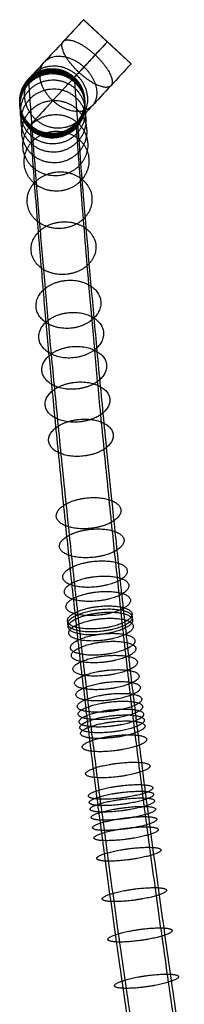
# Model space of a CAD drawing. Header units: millimetres. Extents: x -903 to 890, y -356 to 571.
# Tile 3 of 256: x -903 to -883, y -240 to -119. Entities that reach past the tile are written whole.
import ezdxf

# ---------------------------------------------------------------- set-up
doc = ezdxf.new("R2010")
doc.units = ezdxf.units.MM
doc.layers.add('Calque 03', color=7, linetype='Continuous', true_color=0x000000)

msp = doc.modelspace()

# ---------------------------------------------------------------- linework, layer by layer
at = {"layer": 'Calque 03'}
for p, q in [((-889.29, -124.36), (-895.16, -118.92)), ((-892.23, -121.64, 4), (-892.23, -121.64, -4))]:
    msp.add_line(p, q, dxfattribs=at)
for points, knots in [([(-895.16, -118.92), (-896.01, -119.84, 0), (-897.79, -121.76, 0.5), (-900.1, -124.25, 2.73), (-901.62, -125.88, 6.13), (-901.96, -126.25, 8.74), (-901.96, -126.25, 10)], [0, 0, 0, 0, 3.769694, 7.854177, 11.938633, 15.708266, 15.708266, 15.708266, 15.708266]), ([(-892.23, -121.64, -4), (-893.42, -122.93, -4), (-895.92, -125.61, -3.3), (-899.15, -129.1, -0.18), (-901.27, -131.39, 4.58), (-901.75, -131.9, 8.24), (-901.75, -131.9, 10)], [0, 0, 0, 0, 3.769694, 7.854177, 11.938633, 15.708266, 15.708266, 15.708266, 15.708266]), ([(-892.23, -121.64, 4), (-892.74, -122.19, 4), (-893.81, -123.34, 4.3), (-895.19, -124.83, 5.64), (-896.1, -125.82, 7.68), (-896.31, -126.03, 9.25), (-896.31, -126.03, 10)], [0, 0, 0, 0, 3.769694, 7.854177, 11.938633, 15.708266, 15.708266, 15.708266, 15.708266]), ([(-889.29, -124.36), (-890.15, -125.28, 0), (-891.93, -127.2, 0.5), (-894.24, -129.69, 2.73), (-895.76, -131.32, 6.13), (-896.1, -131.69, 8.74), (-896.1, -131.69, 10)], [0, 0, 0, 0, 3.769694, 7.854177, 11.938633, 15.708266, 15.708266, 15.708266, 15.708266]), ([(-896.31, -126.03, 10), (-896.31, -126.03, 63.09), (-896.31, -126.04, 138.09), (-896.31, -126.03, 224.06), (-896.31, -126.03, 262.42), (-896.31, -126.03, 281.6), (-896.31, -126.02, 291.19), (-896.31, -126.02, 296.67), (-896.31, -126.02, 299.88), (-896.31, -126.02, 301.85), (-896.31, -126.02, 302.57), (-896.31, -126.03, 302.93), (-896.31, -126.03, 303.29), (-896.31, -126.03, 303.77), (-896.31, -126.03, 304.36), (-896.31, -126.04, 305.09), (-896.31, -126.05, 305.81), (-896.31, -126.06, 306.53), (-896.31, -126.08, 307.24), (-896.3, -126.1, 308.18), (-896.3, -126.15, 309.36), (-896.3, -126.23, 310.78), (-896.29, -126.33, 312.24), (-896.28, -126.46, 313.74), (-896.26, -126.75, 316.64), (-896.22, -127.34, 320.92), (-896.14, -128.43, 326.5), (-896.04, -129.83, 332.02), (-895.91, -131.55, 337.44), (-895.71, -134.26, 344.53), (-895.39, -138.38, 353.08), (-894.89, -144.47, 362.68), (-894.37, -150.41, 370.04), (-893.9, -155.63, 375.48), (-893.52, -159.76, 379.33), (-893.11, -164.09, 382.93), (-892.52, -170.12, 387.37), (-891.92, -176.12, 391.07), (-891.3, -181.98, 394.08), (-890.96, -185.19, 395.55), (-890.69, -187.74, 396.63), (-890.49, -189.57, 397.36), (-890.34, -190.91, 397.86), (-890.25, -191.75, 398.17), (-890.19, -192.26, 398.35), (-890.15, -192.64, 398.48), (-890.12, -192.88, 398.57)], [0, 0, 0, 0, 159.25741, 225.017357, 257.897331, 274.337317, 282.557311, 286.667307, 290.777304, 292.203112, 292.559564, 292.916016, 293.272468, 293.62892, 294.341824, 295.054728, 295.767633, 296.480537, 297.167573, 297.854609, 299.228681, 300.610136, 301.991591, 303.49438, 304.99717, 310.529621, 316.064983, 321.600346, 327.137189, 332.674033, 343.740462, 354.806892, 365.852375, 371.361959, 376.871543, 382.366769, 387.861994, 398.818994, 403.015259, 407.211525, 409.180368, 411.149212, 412.990532, 413.392163, 413.793795, 414.597059, 414.597059, 414.597059, 414.597059]), ([(-901.96, -126.25, 10), (-901.96, -126.24, 63.09), (-901.96, -126.25, 138.09), (-901.96, -126.25, 224.06), (-901.96, -126.24, 262.42), (-901.96, -126.24, 281.6), (-901.96, -126.23, 291.19), (-901.96, -126.23, 296.67), (-901.96, -126.23, 299.88), (-901.96, -126.23, 301.85), (-901.96, -126.23, 302.57), (-901.96, -126.24, 302.93), (-901.96, -126.24, 303.29), (-901.96, -126.24, 303.77), (-901.96, -126.24, 304.37), (-901.96, -126.25, 305.09), (-901.96, -126.26, 305.81), (-901.96, -126.27, 306.53), (-901.96, -126.29, 307.24), (-901.96, -126.32, 308.18), (-901.95, -126.36, 309.36), (-901.95, -126.44, 310.79), (-901.94, -126.54, 312.25), (-901.93, -126.67, 313.75), (-901.91, -126.96, 316.67), (-901.87, -127.55, 320.95), (-901.79, -128.64, 326.54), (-901.69, -130.05, 332.07), (-901.57, -131.78, 337.51), (-901.36, -134.49, 344.62), (-901.04, -138.63, 353.19), (-900.54, -144.73, 362.83), (-900.02, -150.7, 370.22), (-899.55, -155.94, 375.69), (-899.16, -160.09, 379.55), (-898.75, -164.45, 383.17), (-898.16, -170.5, 387.64), (-897.55, -176.53, 391.35), (-896.93, -182.43, 394.38), (-896.59, -185.65, 395.86), (-896.32, -188.22, 396.94), (-896.12, -190.06, 397.67), (-895.97, -191.41, 398.18), (-895.87, -192.25, 398.49), (-895.82, -192.78, 398.68), (-895.77, -193.16, 398.81), (-895.75, -193.4, 398.9)], [0, 0, 0, 0, 159.25741, 225.017357, 257.897331, 274.337317, 282.557311, 286.667307, 290.777304, 292.203112, 292.559564, 292.916016, 293.272468, 293.62892, 294.341824, 295.054728, 295.767633, 296.480537, 297.167573, 297.854609, 299.228681, 300.610136, 301.991591, 303.49438, 304.99717, 310.529621, 316.064983, 321.600346, 327.137189, 332.674033, 343.740462, 354.806892, 365.852375, 371.361959, 376.871543, 382.366769, 387.861994, 398.818994, 403.015259, 407.211525, 409.180368, 411.149212, 412.990532, 413.392163, 413.793795, 414.597059, 414.597059, 414.597059, 414.597059]), ([(-901.75, -131.9, 10), (-901.75, -131.9, 63.09), (-901.75, -131.9, 138.09), (-901.75, -131.9, 224.06), (-901.75, -131.89, 262.42), (-901.75, -131.89, 281.6), (-901.75, -131.89, 291.19), (-901.75, -131.89, 296.67), (-901.75, -131.88, 299.89), (-901.75, -131.89, 301.84), (-901.75, -131.89, 302.55), (-901.75, -131.89, 302.9), (-901.75, -131.89, 303.26), (-901.75, -131.89, 303.73), (-901.75, -131.9, 304.32), (-901.75, -131.9, 305.02), (-901.75, -131.91, 305.73), (-901.75, -131.93, 306.42), (-901.75, -131.94, 307.1), (-901.75, -131.97, 307.99), (-901.74, -132.01, 309.1), (-901.74, -132.08, 310.43), (-901.73, -132.18, 311.81), (-901.72, -132.3, 313.23), (-901.7, -132.58, 315.98), (-901.67, -133.13, 320.02), (-901.59, -134.16, 325.3), (-901.5, -135.49, 330.51), (-901.38, -137.12, 335.64), (-901.19, -139.67, 342.35), (-900.88, -143.58, 350.43), (-900.41, -149.34, 359.53), (-899.92, -154.96, 366.5), (-899.47, -159.91, 371.66), (-899.11, -163.82, 375.3), (-898.72, -167.94, 378.71), (-898.16, -173.65, 382.93), (-897.59, -179.34, 386.44), (-897.01, -184.91, 389.29), (-896.68, -187.95, 390.69), (-896.42, -190.38, 391.71), (-896.23, -192.11, 392.4), (-896.09, -193.38, 392.88), (-896.01, -194.19, 393.18), (-895.95, -194.68, 393.35), (-895.91, -195.06, 393.48), (-895.88, -195.31, 393.58)], [0, 0, 0, 0, 159.25741, 225.017357, 257.897331, 274.337317, 282.557311, 286.667307, 290.777304, 292.203112, 292.559564, 292.916016, 293.272468, 293.62892, 294.341824, 295.054728, 295.767633, 296.480537, 297.167573, 297.854609, 299.228681, 300.610136, 301.991591, 303.49438, 304.99717, 310.529621, 316.064983, 321.600346, 327.137189, 332.674033, 343.740462, 354.806892, 365.852375, 371.361959, 376.871543, 382.366769, 387.861994, 398.818994, 403.015259, 407.211525, 409.180368, 411.149212, 412.990532, 413.392163, 413.793795, 414.597059, 414.597059, 414.597059, 414.597059]), ([(-896.1, -131.69, 10), (-896.1, -131.69, 63.09), (-896.1, -131.69, 138.09), (-896.1, -131.69, 224.06), (-896.1, -131.68, 262.42), (-896.1, -131.68, 281.6), (-896.1, -131.68, 291.19), (-896.1, -131.67, 296.67), (-896.1, -131.67, 299.89), (-896.1, -131.67, 301.84), (-896.1, -131.68, 302.55), (-896.1, -131.68, 302.9), (-896.1, -131.68, 303.26), (-896.1, -131.68, 303.73), (-896.1, -131.69, 304.32), (-896.1, -131.69, 305.02), (-896.1, -131.7, 305.72), (-896.1, -131.71, 306.41), (-896.09, -131.73, 307.09), (-896.09, -131.75, 307.99), (-896.09, -131.8, 309.1), (-896.08, -131.87, 310.42), (-896.08, -131.97, 311.8), (-896.07, -132.09, 313.21), (-896.05, -132.36, 315.96), (-896.01, -132.91, 319.99), (-895.94, -133.94, 325.26), (-895.84, -135.27, 330.46), (-895.73, -136.89, 335.58), (-895.53, -139.44, 342.26), (-895.23, -143.33, 350.32), (-894.76, -149.07, 359.37), (-894.27, -154.67, 366.32), (-893.83, -159.6, 371.45), (-893.47, -163.49, 375.07), (-893.08, -167.58, 378.47), (-892.52, -173.26, 382.67), (-891.95, -178.93, 386.15), (-891.38, -184.46, 388.99), (-891.05, -187.49, 390.38), (-890.79, -189.89, 391.4), (-890.61, -191.62, 392.09), (-890.47, -192.88, 392.56), (-890.38, -193.69, 392.85), (-890.33, -194.16, 393.02), (-890.28, -194.54, 393.16), (-890.26, -194.8, 393.25)], [0, 0, 0, 0, 159.25741, 225.017357, 257.897331, 274.337317, 282.557311, 286.667307, 290.777304, 292.203112, 292.559564, 292.916016, 293.272468, 293.62892, 294.341824, 295.054728, 295.767633, 296.480537, 297.167573, 297.854609, 299.228681, 300.610136, 301.991591, 303.49438, 304.99717, 310.529621, 316.064983, 321.600346, 327.137189, 332.674033, 343.740462, 354.806892, 365.852375, 371.361959, 376.871543, 382.366769, 387.861994, 398.818994, 403.015259, 407.211525, 409.180368, 411.149212, 412.990532, 413.392163, 413.793795, 414.597059, 414.597059, 414.597059, 414.597059]), ([(-890.12, -192.88, 398.57), (-890.05, -193.5, 398.79), (-889.95, -194.43, 399.11), (-889.78, -195.94, 399.62), (-889.61, -197.42, 400.1), (-889.42, -199.06, 400.61), (-889.24, -200.61, 401.07), (-889.08, -201.89, 401.44), (-888.95, -203.01, 401.75), (-888.84, -203.9, 401.99), (-888.74, -204.7, 402.19), (-888.62, -205.75, 402.47), (-888.38, -207.67, 402.94), (-888.05, -210.27, 403.53), (-887.76, -212.58, 404), (-887.57, -214.04, 404.28), (-887.45, -214.93, 404.44), (-887.37, -215.54, 404.55), (-887.32, -215.9, 404.61)], [0, 0, 0, 0, 1.921315, 2.937623, 4.719373, 6.535501, 8.027951, 9.520401, 10.500231, 11.480062, 12.231237, 12.982413, 14.707989, 18.117438, 20.896443, 21.72066, 22.544877, 23.599271, 23.599271, 23.599271, 23.599271]), ([(-895.75, -193.4, 398.9), (-895.68, -194.01, 399.12), (-895.57, -194.96, 399.44), (-895.4, -196.47, 399.95), (-895.23, -197.96, 400.44), (-895.04, -199.61, 400.95), (-894.85, -201.17, 401.42), (-894.7, -202.45, 401.78), (-894.57, -203.6, 402.1), (-894.46, -204.49, 402.34), (-894.36, -205.29, 402.54), (-894.23, -206.36, 402.82), (-893.99, -208.29, 403.29), (-893.66, -210.9, 403.89), (-893.37, -213.23, 404.36), (-893.18, -214.69, 404.64), (-893.06, -215.61, 404.81), (-892.97, -216.24, 404.92), (-892.93, -216.58, 404.98)], [0, 0, 0, 0, 1.921315, 2.937623, 4.719373, 6.535501, 8.027951, 9.520401, 10.500231, 11.480062, 12.231237, 12.982413, 14.707989, 18.117438, 20.896443, 21.72066, 22.544877, 23.599271, 23.599271, 23.599271, 23.599271]), ([(-895.88, -195.31, 393.58), (-895.81, -195.9, 393.78), (-895.71, -196.8, 394.1), (-895.55, -198.26, 394.59), (-895.38, -199.69, 395.05), (-895.2, -201.27, 395.55), (-895.02, -202.77, 395.99), (-894.88, -204.02, 396.35), (-894.75, -205.09, 396.65), (-894.64, -205.94, 396.87), (-894.55, -206.74, 397.08), (-894.42, -207.75, 397.34), (-894.19, -209.61, 397.8), (-893.88, -212.12, 398.37), (-893.59, -214.36, 398.83), (-893.41, -215.77, 399.09), (-893.3, -216.64, 399.26), (-893.22, -217.25, 399.36), (-893.17, -217.58, 399.42)], [0, 0, 0, 0, 1.921315, 2.937623, 4.719373, 6.535501, 8.027951, 9.520401, 10.500231, 11.480062, 12.231237, 12.982413, 14.707989, 18.117438, 20.896443, 21.72066, 22.544877, 23.599271, 23.599271, 23.599271, 23.599271]), ([(-890.26, -194.8, 393.25), (-890.19, -195.38, 393.46), (-890.09, -196.28, 393.77), (-889.92, -197.73, 394.26), (-889.76, -199.15, 394.72), (-889.58, -200.72, 395.21), (-889.41, -202.21, 395.65), (-889.26, -203.45, 396), (-889.13, -204.51, 396.3), (-889.03, -205.35, 396.52), (-888.93, -206.14, 396.73), (-888.81, -207.15, 396.99), (-888.58, -209, 397.44), (-888.27, -211.49, 398.01), (-887.99, -213.71, 398.46), (-887.8, -215.12, 398.73), (-887.7, -215.96, 398.89), (-887.61, -216.56, 398.99), (-887.57, -216.9, 399.05)], [0, 0, 0, 0, 1.921315, 2.937623, 4.719373, 6.535501, 8.027951, 9.520401, 10.500231, 11.480062, 12.231237, 12.982413, 14.707989, 18.117438, 20.896443, 21.72066, 22.544877, 23.599271, 23.599271, 23.599271, 23.599271]), ([(-887.32, -215.9, 404.61), (-887.27, -216.32, 404.69), (-887.16, -217.16, 404.83), (-886.93, -218.84, 405.12), (-886.54, -221.75, 405.63), (-885.97, -225.91, 406.35), (-885.25, -231.12, 407.25), (-884.48, -236.57, 408.2), (-883.78, -241.39, 409.04), (-883.2, -245.34, 409.73), (-882.9, -247.4, 410.09), (-882.74, -248.43, 410.27)], [0, 0, 0, 0, 1.289806, 2.579611, 5.159222, 10.257115, 15.355009, 21.199074, 27.043139, 30.212182, 33.381225, 33.381225, 33.381225, 33.381225]), ([(-892.93, -216.58, 404.98), (-892.87, -217.01, 405.06), (-892.76, -217.84, 405.2), (-892.54, -219.53, 405.49), (-892.14, -222.45, 406), (-891.57, -226.61, 406.72), (-890.85, -231.84, 407.63), (-890.07, -237.3, 408.58), (-889.38, -242.14, 409.42), (-888.79, -246.1, 410.12), (-888.49, -248.16, 410.48), (-888.33, -249.19, 410.66)], [0, 0, 0, 0, 1.289806, 2.579611, 5.159222, 10.257115, 15.355009, 21.199074, 27.043139, 30.212182, 33.381225, 33.381225, 33.381225, 33.381225]), ([(-887.57, -216.9, 399.05), (-887.51, -217.31, 399.12), (-887.4, -218.16, 399.27), (-887.18, -219.84, 399.56), (-886.79, -222.75, 400.06), (-886.22, -226.91, 400.78), (-885.49, -232.12, 401.69), (-884.72, -237.57, 402.64), (-884.02, -242.4, 403.48), (-883.44, -246.35, 404.17), (-883.14, -248.41, 404.53), (-882.99, -249.44, 404.71)], [0, 0, 0, 0, 1.289806, 2.579611, 5.159222, 10.257115, 15.355009, 21.199074, 27.043139, 30.212182, 33.381225, 33.381225, 33.381225, 33.381225]), ([(-893.17, -217.58, 399.42), (-893.12, -218, 399.49), (-893.01, -218.84, 399.64), (-892.78, -220.52, 399.93), (-892.39, -223.45, 400.44), (-891.82, -227.61, 401.16), (-891.09, -232.84, 402.07), (-890.32, -238.31, 403.02), (-889.62, -243.14, 403.86), (-889.04, -247.11, 404.56), (-888.73, -249.17, 404.92), (-888.58, -250.2, 405.1)], [0, 0, 0, 0, 1.289806, 2.579611, 5.159222, 10.257115, 15.355009, 21.199074, 27.043139, 30.212182, 33.381225, 33.381225, 33.381225, 33.381225])]:
    msp.add_open_spline(points, degree=3, knots=knots, dxfattribs=at)
for points, knots in [([(-895.16, -118.92), (-895.16, -118.92, 4), (-892.23, -121.64, 4), (-889.29, -124.36, 4), (-889.29, -124.36), (-889.29, -124.36, -4), (-892.23, -121.64, -4), (-895.16, -118.92, -4), (-895.16, -118.92)], [-25.132741, -25.132741, -25.132741, -18.849556, -18.849556, -12.566371, -12.566371, -6.283185, -6.283185, 0, 0, 0]), ([(-897.66, -121.61, 0.7), (-898.66, -122.69, -3.02), (-895.73, -125.41, -3.02), (-892.8, -128.13, -3.02), (-891.8, -127.06, 0.7), (-890.8, -125.98, 4.42), (-893.73, -123.26, 4.42), (-896.66, -120.53, 4.42), (-897.66, -121.61, 0.7)], [0, 0, 0, 6.283185, 6.283185, 12.566371, 12.566371, 18.849556, 18.849556, 25.132741, 25.132741, 25.132741]), ([(-899.97, -124.1, 2.93), (-901.89, -126.17, 0.1), (-898.96, -128.89, 0.1), (-896.03, -131.61, 0.1), (-894.1, -129.54, 2.93), (-892.18, -127.47, 5.76), (-895.11, -124.75, 5.76), (-898.04, -122.03, 5.76), (-899.97, -124.1, 2.93)], [0, 0, 0, 6.283185, 6.283185, 12.566371, 12.566371, 18.849556, 18.849556, 25.132741, 25.132741, 25.132741]), ([(-901.96, -126.24, 284.34), (-904.68, -129.17, 284.34), (-901.75, -131.89, 284.34), (-898.82, -134.61, 284.34), (-896.1, -131.68, 284.34), (-893.38, -128.75, 284.34), (-896.31, -126.02, 284.34), (-899.24, -123.3, 284.34), (-901.96, -126.24, 284.34)], [0, 0, 0, 6.283185, 6.283185, 12.566371, 12.566371, 18.849556, 18.849556, 25.132741, 25.132741, 25.132741]), ([(-901.96, -126.23, 292.56), (-904.68, -129.17, 292.56), (-901.75, -131.89, 292.56), (-898.82, -134.61, 292.56), (-896.1, -131.68, 292.56), (-893.38, -128.74, 292.56), (-896.31, -126.02, 292.56), (-899.24, -123.3, 292.56), (-901.96, -126.23, 292.56)], [0, 0, 0, 6.283185, 6.283185, 12.566371, 12.566371, 18.849556, 18.849556, 25.132741, 25.132741, 25.132741]), ([(-901.96, -126.23, 296.67), (-904.68, -129.16, 296.67), (-901.75, -131.89, 296.67), (-898.82, -134.61, 296.67), (-896.1, -131.67, 296.67), (-893.38, -128.74, 296.67), (-896.31, -126.02, 296.67), (-899.24, -123.3, 296.67), (-901.96, -126.23, 296.67)], [0, 0, 0, 6.283185, 6.283185, 12.566371, 12.566371, 18.849556, 18.849556, 25.132741, 25.132741, 25.132741]), ([(-901.96, -126.23, 300.78), (-904.68, -129.16, 300.78), (-901.75, -131.88, 300.78), (-898.82, -134.61, 300.77), (-896.1, -131.67, 300.78), (-893.38, -128.74, 300.78), (-896.31, -126.02, 300.78), (-899.24, -123.3, 300.78), (-901.96, -126.23, 300.78)], [0, 0, 0, 6.283185, 6.283185, 12.566371, 12.566371, 18.849556, 18.849556, 25.132741, 25.132741, 25.132741]), ([(-901.96, -126.23, 302.21), (-904.68, -129.17, 302.2), (-901.75, -131.89, 302.2), (-898.82, -134.61, 302.19), (-896.1, -131.68, 302.2), (-893.38, -128.74, 302.2), (-896.31, -126.02, 302.21), (-899.24, -123.3, 302.22), (-901.96, -126.23, 302.21)], [0, 0, 0, 6.283185, 6.283185, 12.566371, 12.566371, 18.849556, 18.849556, 25.132741, 25.132741, 25.132741]), ([(-901.96, -126.23, 302.57), (-904.68, -129.17, 302.56), (-901.75, -131.89, 302.55), (-898.82, -134.61, 302.54), (-896.1, -131.68, 302.55), (-893.38, -128.74, 302.56), (-896.31, -126.02, 302.57), (-899.24, -123.3, 302.58), (-901.96, -126.23, 302.57)], [0, 0, 0, 6.283185, 6.283185, 12.566371, 12.566371, 18.849556, 18.849556, 25.132741, 25.132741, 25.132741]), ([(-901.96, -126.24, 302.93), (-904.68, -129.17, 302.92), (-901.75, -131.89, 302.9), (-898.82, -134.61, 302.89), (-896.1, -131.68, 302.9), (-893.38, -128.75, 302.92), (-896.31, -126.03, 302.93), (-899.24, -123.3, 302.94), (-901.96, -126.24, 302.93)], [0, 0, 0, 6.283185, 6.283185, 12.566371, 12.566371, 18.849556, 18.849556, 25.132741, 25.132741, 25.132741]), ([(-901.96, -126.25, 10), (-904.68, -129.18, 10), (-901.75, -131.9, 10), (-898.82, -134.62, 10), (-896.1, -131.69, 10), (-893.38, -128.76, 10), (-896.31, -126.03, 10), (-899.24, -123.31, 10), (-901.96, -126.25, 10)], [0, 0, 0, 6.283185, 6.283185, 12.566371, 12.566371, 18.849556, 18.849556, 25.132741, 25.132741, 25.132741]), ([(-901.96, -126.24, 235.02), (-904.68, -129.18, 235.02), (-901.75, -131.9, 235.02), (-898.82, -134.62, 235.02), (-896.1, -131.69, 235.02), (-893.38, -128.75, 235.02), (-896.31, -126.03, 235.02), (-899.24, -123.31, 235.02), (-901.96, -126.24, 235.02)], [0, 0, 0, 6.283185, 6.283185, 12.566371, 12.566371, 18.849556, 18.849556, 25.132741, 25.132741, 25.132741]), ([(-901.96, -126.24, 267.9), (-904.68, -129.17, 267.9), (-901.75, -131.89, 267.9), (-898.82, -134.61, 267.9), (-896.1, -131.68, 267.9), (-893.38, -128.75, 267.9), (-896.31, -126.03, 267.9), (-899.24, -123.31, 267.9), (-901.96, -126.24, 267.9)], [0, 0, 0, 6.283185, 6.283185, 12.566371, 12.566371, 18.849556, 18.849556, 25.132741, 25.132741, 25.132741]), ([(-901.96, -126.24, 303.29), (-904.68, -129.17, 303.27), (-901.75, -131.89, 303.26), (-898.82, -134.61, 303.24), (-896.1, -131.68, 303.26), (-893.38, -128.75, 303.27), (-896.31, -126.03, 303.29), (-899.24, -123.31, 303.3), (-901.96, -126.24, 303.29)], [0, 0, 0, 6.283185, 6.283185, 12.566371, 12.566371, 18.849556, 18.849556, 25.132741, 25.132741, 25.132741]), ([(-901.96, -126.24, 303.65), (-904.68, -129.17, 303.63), (-901.75, -131.89, 303.61), (-898.82, -134.61, 303.59), (-896.1, -131.68, 303.61), (-893.38, -128.75, 303.63), (-896.31, -126.03, 303.65), (-899.24, -123.31, 303.66), (-901.96, -126.24, 303.65)], [0, 0, 0, 6.283185, 6.283185, 12.566371, 12.566371, 18.849556, 18.849556, 25.132741, 25.132741, 25.132741]), ([(-901.96, -126.25, 304.37), (-904.68, -129.18, 304.34), (-901.75, -131.9, 304.32), (-898.82, -134.62, 304.29), (-896.1, -131.69, 304.32), (-893.38, -128.75, 304.34), (-896.31, -126.03, 304.37), (-899.24, -123.31, 304.39), (-901.96, -126.25, 304.37)], [0, 0, 0, 6.283185, 6.283185, 12.566371, 12.566371, 18.849556, 18.849556, 25.132741, 25.132741, 25.132741]), ([(-901.96, -126.25, 169.26), (-904.68, -129.18, 169.26), (-901.75, -131.9, 169.26), (-898.82, -134.62, 169.26), (-896.1, -131.69, 169.26), (-893.38, -128.76, 169.26), (-896.31, -126.04, 169.26), (-899.24, -123.32, 169.26), (-901.96, -126.25, 169.26)], [0, 0, 0, 6.283185, 6.283185, 12.566371, 12.566371, 18.849556, 18.849556, 25.132741, 25.132741, 25.132741]), ([(-901.96, -126.25, 305.09), (-904.68, -129.18, 305.06), (-901.75, -131.9, 305.02), (-898.82, -134.63, 304.99), (-896.1, -131.69, 305.02), (-893.38, -128.76, 305.05), (-896.31, -126.04, 305.09), (-899.24, -123.32, 305.12), (-901.96, -126.25, 305.09)], [0, 0, 0, 6.283185, 6.283185, 12.566371, 12.566371, 18.849556, 18.849556, 25.132741, 25.132741, 25.132741]), ([(-901.96, -126.26, 305.81), (-904.68, -129.19, 305.77), (-901.75, -131.91, 305.73), (-898.82, -134.63, 305.68), (-896.1, -131.7, 305.72), (-893.38, -128.77, 305.77), (-896.31, -126.05, 305.81), (-899.24, -123.33, 305.85), (-901.96, -126.26, 305.81)], [0, 0, 0, 6.283185, 6.283185, 12.566371, 12.566371, 18.849556, 18.849556, 25.132741, 25.132741, 25.132741]), ([(-901.96, -126.27, 306.54), (-904.68, -129.21, 306.48), (-901.75, -131.93, 306.43), (-898.82, -134.65, 306.37), (-896.1, -131.72, 306.42), (-893.37, -128.78, 306.48), (-896.31, -126.06, 306.54), (-899.24, -123.34, 306.59), (-901.96, -126.27, 306.54)], [0, 0, 0, 6.283185, 6.283185, 12.566371, 12.566371, 18.849556, 18.849556, 25.132741, 25.132741, 25.132741]), ([(-901.48, -125.73, 6.32), (-904.01, -128.46, 4.85), (-901.08, -131.18, 4.85), (-898.15, -133.9, 4.85), (-895.62, -131.17, 6.32), (-893.09, -128.45, 7.79), (-896.02, -125.73, 7.79), (-898.95, -123.01, 7.79), (-901.48, -125.73, 6.32)], [0, 0, 0, 6.283185, 6.283185, 12.566371, 12.566371, 18.849556, 18.849556, 25.132741, 25.132741, 25.132741]), ([(-901.96, -126.29, 307.24), (-904.68, -129.22, 307.17), (-901.75, -131.94, 307.1), (-898.81, -134.66, 307.02), (-896.09, -131.73, 307.09), (-893.37, -128.8, 307.16), (-896.31, -126.08, 307.24), (-899.24, -123.36, 307.31), (-901.96, -126.29, 307.24)], [0, 0, 0, 6.283185, 6.283185, 12.566371, 12.566371, 18.849556, 18.849556, 25.132741, 25.132741, 25.132741]), ([(-901.96, -126.31, 307.95), (-904.68, -129.24, 307.86), (-901.75, -131.96, 307.77), (-898.81, -134.68, 307.68), (-896.09, -131.75, 307.76), (-893.37, -128.82, 307.85), (-896.3, -126.1, 307.94), (-899.24, -123.38, 308.03), (-901.96, -126.31, 307.95)], [0, 0, 0, 6.283185, 6.283185, 12.566371, 12.566371, 18.849556, 18.849556, 25.132741, 25.132741, 25.132741]), ([(-901.95, -126.37, 309.36), (-904.67, -129.29, 309.24), (-901.74, -132.01, 309.1), (-898.81, -134.73, 308.97), (-896.09, -131.8, 309.09), (-893.37, -128.87, 309.22), (-896.3, -126.15, 309.35), (-899.23, -123.44, 309.49), (-901.95, -126.37, 309.36)], [0, 0, 0, 6.283185, 6.283185, 12.566371, 12.566371, 18.849556, 18.849556, 25.132741, 25.132741, 25.132741]), ([(-901.95, -126.44, 310.79), (-904.67, -129.37, 310.62), (-901.74, -132.08, 310.43), (-898.81, -134.8, 310.25), (-896.08, -131.87, 310.42), (-893.36, -128.95, 310.6), (-896.29, -126.23, 310.78), (-899.23, -123.52, 310.96), (-901.95, -126.44, 310.79)], [0, 0, 0, 6.283185, 6.283185, 12.566371, 12.566371, 18.849556, 18.849556, 25.132741, 25.132741, 25.132741]), ([(-901.94, -126.54, 312.21), (-904.66, -129.47, 312), (-901.73, -132.18, 311.77), (-898.8, -134.89, 311.54), (-896.08, -131.97, 311.76), (-893.36, -129.04, 311.97), (-896.29, -126.33, 312.2), (-899.22, -123.62, 312.42), (-901.94, -126.54, 312.21)], [0, 0, 0, 6.283185, 6.283185, 12.566371, 12.566371, 18.849556, 18.849556, 25.132741, 25.132741, 25.132741]), ([(-901.93, -126.67, 313.75), (-904.65, -129.6, 313.5), (-901.72, -132.3, 313.23), (-898.79, -135.01, 312.96), (-896.07, -132.09, 313.21), (-893.35, -129.17, 313.46), (-896.28, -126.46, 313.74), (-899.21, -123.75, 314.01), (-901.93, -126.67, 313.75)], [0, 0, 0, 6.283185, 6.283185, 12.566371, 12.566371, 18.849556, 18.849556, 25.132741, 25.132741, 25.132741]), ([(-901.92, -126.83, 315.29), (-904.64, -129.75, 315), (-901.71, -132.45, 314.68), (-898.78, -135.15, 314.37), (-896.06, -132.24, 314.66), (-893.34, -129.32, 314.96), (-896.27, -126.62, 315.27), (-899.2, -123.91, 315.59), (-901.92, -126.83, 315.29)], [0, 0, 0, 6.283185, 6.283185, 12.566371, 12.566371, 18.849556, 18.849556, 25.132741, 25.132741, 25.132741]), ([(-901.87, -127.6, 320.94), (-904.59, -130.5, 320.49), (-901.66, -133.18, 320.01), (-898.73, -135.86, 319.53), (-896.01, -132.96, 319.98), (-893.29, -130.07, 320.43), (-896.21, -127.39, 320.91), (-899.14, -124.71, 321.39), (-901.87, -127.6, 320.94)], [0, 0, 0, 6.283185, 6.283185, 12.566371, 12.566371, 18.849556, 18.849556, 25.132741, 25.132741, 25.132741]), ([(-901.79, -128.7, 326.53), (-904.52, -131.56, 325.93), (-901.59, -134.21, 325.29), (-898.66, -136.86, 324.64), (-895.94, -133.99, 325.25), (-893.21, -131.13, 325.85), (-896.14, -128.48, 326.49), (-899.06, -125.83, 327.13), (-901.79, -128.7, 326.53)], [0, 0, 0, 6.283185, 6.283185, 12.566371, 12.566371, 18.849556, 18.849556, 25.132741, 25.132741, 25.132741]), ([(-901.69, -130.11, 332.06), (-904.42, -132.93, 331.31), (-901.49, -135.54, 330.5), (-898.57, -138.15, 329.69), (-895.84, -135.32, 330.44), (-893.11, -132.49, 331.2), (-896.04, -129.89, 332), (-898.96, -127.28, 332.81), (-901.69, -130.11, 332.06)], [0, 0, 0, 6.283185, 6.283185, 12.566371, 12.566371, 18.849556, 18.849556, 25.132741, 25.132741, 25.132741]), ([(-901.56, -131.83, 337.49), (-904.29, -134.61, 336.59), (-901.37, -137.17, 335.63), (-898.45, -139.72, 334.66), (-895.72, -136.94, 335.56), (-892.99, -134.16, 336.46), (-895.91, -131.61, 337.42), (-898.83, -129.05, 338.39), (-901.56, -131.83, 337.49)], [0, 0, 0, 6.283185, 6.283185, 12.566371, 12.566371, 18.849556, 18.849556, 25.132741, 25.132741, 25.132741]), ([(-901.41, -133.86, 342.82), (-904.14, -136.59, 341.78), (-901.23, -139.08, 340.66), (-898.31, -141.58, 339.53), (-895.58, -138.85, 340.57), (-892.84, -136.13, 341.61), (-895.76, -133.63, 342.74), (-898.67, -131.13, 343.87), (-901.41, -133.86, 342.82)], [0, 0, 0, 6.283185, 6.283185, 12.566371, 12.566371, 18.849556, 18.849556, 25.132741, 25.132741, 25.132741]), ([(-901.02, -138.82, 353.09), (-903.77, -141.41, 351.77), (-900.86, -143.76, 350.33), (-897.96, -146.1, 348.9), (-895.21, -143.51, 350.22), (-892.47, -140.92, 351.54), (-895.37, -138.57, 352.97), (-898.27, -136.23, 354.4), (-901.02, -138.82, 353.09)], [0, 0, 0, 6.283185, 6.283185, 12.566371, 12.566371, 18.849556, 18.849556, 25.132741, 25.132741, 25.132741]), ([(-900.52, -144.91, 362.71), (-903.28, -147.34, 361.14), (-900.39, -149.51, 359.41), (-897.5, -151.67, 357.69), (-894.74, -149.24, 359.26), (-891.98, -146.81, 360.83), (-894.87, -144.65, 362.56), (-897.76, -142.48, 364.29), (-900.52, -144.91, 362.71)], [0, 0, 0, 6.283185, 6.283185, 12.566371, 12.566371, 18.849556, 18.849556, 25.132741, 25.132741, 25.132741]), ([(-899.9, -152.05, 371.56), (-902.67, -154.3, 369.75), (-899.8, -156.24, 367.76), (-896.93, -158.19, 365.76), (-894.16, -155.95, 367.57), (-891.38, -153.7, 369.38), (-894.25, -151.76, 371.37), (-897.12, -149.81, 373.37), (-899.9, -152.05, 371.56)], [0, 0, 0, 6.283185, 6.283185, 12.566371, 12.566371, 18.849556, 18.849556, 25.132741, 25.132741, 25.132741]), ([(-899.54, -155.98, 375.65), (-902.33, -158.12, 373.74), (-899.47, -159.95, 371.62), (-896.61, -161.77, 369.5), (-893.82, -159.63, 371.41), (-891.04, -157.49, 373.33), (-893.9, -155.67, 375.45), (-896.76, -153.84, 377.57), (-899.54, -155.98, 375.65)], [0, 0, 0, 6.283185, 6.283185, 12.566371, 12.566371, 18.849556, 18.849556, 25.132741, 25.132741, 25.132741]), ([(-899.16, -160.13, 379.51), (-901.95, -162.16, 377.5), (-899.1, -163.86, 375.26), (-896.26, -165.56, 373.02), (-893.46, -163.53, 375.04), (-890.67, -161.5, 377.05), (-893.51, -159.8, 379.29), (-896.36, -158.1, 381.53), (-899.16, -160.13, 379.51)], [0, 0, 0, 6.283185, 6.283185, 12.566371, 12.566371, 18.849556, 18.849556, 25.132741, 25.132741, 25.132741]), ([(-898.74, -164.48, 383.12), (-901.55, -166.4, 381.02), (-898.71, -167.97, 378.67), (-895.88, -169.53, 376.32), (-893.07, -167.61, 378.43), (-890.27, -165.69, 380.54), (-893.1, -164.13, 382.88), (-895.94, -162.56, 385.23), (-898.74, -164.48, 383.12)], [0, 0, 0, 6.283185, 6.283185, 12.566371, 12.566371, 18.849556, 18.849556, 25.132741, 25.132741, 25.132741]), ([(-898.3, -169.02, 386.48), (-901.12, -170.83, 384.29), (-898.3, -172.26, 381.84), (-895.47, -173.68, 379.39), (-892.66, -171.88, 381.58), (-889.84, -170.07, 383.77), (-892.66, -168.65, 386.22), (-895.48, -167.22, 388.67), (-898.3, -169.02, 386.48)], [0, 0, 0, 6.283185, 6.283185, 12.566371, 12.566371, 18.849556, 18.849556, 25.132741, 25.132741, 25.132741]), ([(-897.33, -178.61, 392.38), (-900.17, -180.17, 390.04), (-897.38, -181.3, 387.41), (-894.59, -182.44, 384.78), (-891.75, -180.88, 387.12), (-888.91, -179.32, 389.46), (-891.7, -178.18, 392.09), (-894.49, -177.05, 394.72), (-897.33, -178.61, 392.38)], [0, 0, 0, 6.283185, 6.283185, 12.566371, 12.566371, 18.849556, 18.849556, 25.132741, 25.132741, 25.132741]), ([(-896.93, -182.45, 394.35), (-899.78, -183.91, 391.96), (-897, -184.92, 389.27), (-894.22, -185.94, 386.57), (-891.37, -184.48, 388.97), (-888.52, -183.01, 391.36), (-891.3, -182, 394.05), (-894.08, -180.98, 396.74), (-896.93, -182.45, 394.35)], [0, 0, 0, 6.283185, 6.283185, 12.566371, 12.566371, 18.849556, 18.849556, 25.132741, 25.132741, 25.132741]), ([(-896.52, -186.36, 396.15), (-899.38, -187.72, 393.71), (-896.61, -188.62, 390.96), (-893.84, -189.52, 388.22), (-890.98, -188.15, 390.66), (-888.12, -186.78, 393.09), (-890.89, -185.89, 395.84), (-893.65, -184.99, 398.59), (-896.52, -186.36, 396.15)], [0, 0, 0, 6.283185, 6.283185, 12.566371, 12.566371, 18.849556, 18.849556, 25.132741, 25.132741, 25.132741]), ([(-896.31, -188.22, 396.94), (-899.18, -189.54, 394.48), (-896.42, -190.38, 391.71), (-893.66, -191.22, 388.94), (-890.79, -189.9, 391.39), (-887.93, -188.58, 393.85), (-890.69, -187.74, 396.62), (-893.45, -186.9, 399.39), (-896.31, -188.22, 396.94)], [0, 0, 0, 6.283185, 6.283185, 12.566371, 12.566371, 18.849556, 18.849556, 25.132741, 25.132741, 25.132741]), ([(-896.11, -190.1, 397.68), (-898.98, -191.37, 395.21), (-896.23, -192.15, 392.41), (-893.47, -192.93, 389.62), (-890.6, -191.66, 392.1), (-887.73, -190.39, 394.57), (-890.48, -189.61, 397.37), (-893.24, -188.83, 400.16), (-896.11, -190.1, 397.68)], [0, 0, 0, 6.283185, 6.283185, 12.566371, 12.566371, 18.849556, 18.849556, 25.132741, 25.132741, 25.132741]), ([(-895.92, -191.87, 398.35), (-898.79, -193.1, 395.86), (-896.05, -193.82, 393.04), (-893.3, -194.55, 390.23), (-890.42, -193.32, 392.72), (-887.54, -192.09, 395.21), (-890.29, -191.37, 398.03), (-893.04, -190.64, 400.84), (-895.92, -191.87, 398.35)], [0, 0, 0, 6.283185, 6.283185, 12.566371, 12.566371, 18.849556, 18.849556, 25.132741, 25.132741, 25.132741]), ([(-895.87, -192.25, 398.49), (-898.75, -193.47, 395.99), (-896.01, -194.19, 393.17), (-893.26, -194.9, 390.36), (-890.38, -193.69, 392.85), (-887.5, -192.47, 395.35), (-890.25, -191.75, 398.17), (-893, -191.03, 400.98), (-895.87, -192.25, 398.49)], [0, 0, 0, 6.283185, 6.283185, 12.566371, 12.566371, 18.849556, 18.849556, 25.132741, 25.132741, 25.132741]), ([(-895.83, -192.65, 398.63), (-898.71, -193.86, 396.13), (-895.96, -194.56, 393.31), (-893.22, -195.26, 390.48), (-890.34, -194.04, 392.98), (-887.46, -192.83, 395.48), (-890.21, -192.13, 398.3), (-892.95, -191.44, 401.13), (-895.83, -192.65, 398.63)], [0, 0, 0, 6.283185, 6.283185, 12.566371, 12.566371, 18.849556, 18.849556, 25.132741, 25.132741, 25.132741]), ([(-895.75, -193.4, 398.9), (-898.63, -194.61, 396.4), (-895.88, -195.31, 393.58), (-893.13, -196.02, 390.75), (-890.26, -194.8, 393.25), (-887.38, -193.59, 395.75), (-890.12, -192.88, 398.57), (-892.87, -192.18, 401.39), (-895.75, -193.4, 398.9)], [0, 0, 0, 6.283185, 6.283185, 12.566371, 12.566371, 18.849556, 18.849556, 25.132741, 25.132741, 25.132741]), ([(-895.54, -195.25, 399.54), (-898.42, -196.43, 397.03), (-895.68, -197.08, 394.19), (-892.94, -197.74, 391.35), (-890.06, -196.56, 393.86), (-887.18, -195.38, 396.37), (-889.92, -194.72, 399.21), (-892.66, -194.07, 402.05), (-895.54, -195.25, 399.54)], [0, 0, 0, 6.283185, 6.283185, 12.566371, 12.566371, 18.849556, 18.849556, 25.132741, 25.132741, 25.132741]), ([(-895.43, -196.23, 399.87), (-898.31, -197.39, 397.36), (-895.57, -198.02, 394.51), (-892.84, -198.66, 391.66), (-889.95, -197.49, 394.18), (-887.07, -196.33, 396.69), (-889.8, -195.7, 399.54), (-892.54, -195.06, 402.38), (-895.43, -196.23, 399.87)], [0, 0, 0, 6.283185, 6.283185, 12.566371, 12.566371, 18.849556, 18.849556, 25.132741, 25.132741, 25.132741]), ([(-895.23, -197.95, 400.43), (-898.12, -199.09, 397.91), (-895.38, -199.68, 395.05), (-892.65, -200.27, 392.19), (-889.76, -199.14, 394.71), (-886.88, -198, 397.24), (-889.61, -197.41, 400.09), (-892.34, -196.82, 402.95), (-895.23, -197.95, 400.43)], [0, 0, 0, 6.283185, 6.283185, 12.566371, 12.566371, 18.849556, 18.849556, 25.132741, 25.132741, 25.132741]), ([(-895.02, -199.72, 400.98), (-897.92, -200.82, 398.45), (-895.19, -201.37, 395.57), (-892.46, -201.93, 392.7), (-889.57, -200.82, 395.23), (-886.68, -199.72, 397.77), (-889.4, -199.16, 400.64), (-892.13, -198.61, 403.51), (-895.02, -199.72, 400.98)], [0, 0, 0, 6.283185, 6.283185, 12.566371, 12.566371, 18.849556, 18.849556, 25.132741, 25.132741, 25.132741]), ([(-894.85, -201.17, 401.41), (-897.75, -202.25, 398.87), (-895.02, -202.77, 395.99), (-892.3, -203.29, 393.11), (-889.4, -202.21, 395.65), (-886.51, -201.13, 398.19), (-889.24, -200.61, 401.07), (-891.96, -200.09, 403.95), (-894.85, -201.17, 401.41)], [0, 0, 0, 6.283185, 6.283185, 12.566371, 12.566371, 18.849556, 18.849556, 25.132741, 25.132741, 25.132741]), ([(-894.68, -202.63, 401.83), (-897.58, -203.69, 399.28), (-894.86, -204.18, 396.39), (-892.14, -204.66, 393.5), (-889.24, -203.6, 396.05), (-886.34, -202.54, 398.59), (-889.06, -202.06, 401.48), (-891.78, -201.57, 404.38), (-894.68, -202.63, 401.83)], [0, 0, 0, 6.283185, 6.283185, 12.566371, 12.566371, 18.849556, 18.849556, 25.132741, 25.132741, 25.132741]), ([(-894.57, -203.6, 402.1), (-897.46, -204.64, 399.54), (-894.75, -205.09, 396.65), (-892.03, -205.55, 393.75), (-889.13, -204.51, 396.3), (-886.23, -203.47, 398.85), (-888.95, -203.01, 401.75), (-891.67, -202.56, 404.65), (-894.57, -203.6, 402.1)], [0, 0, 0, 6.283185, 6.283185, 12.566371, 12.566371, 18.849556, 18.849556, 25.132741, 25.132741, 25.132741]), ([(-894.45, -204.56, 402.35), (-897.35, -205.59, 399.8), (-894.64, -206.02, 396.89), (-891.92, -206.45, 393.98), (-889.02, -205.43, 396.54), (-886.12, -204.4, 399.1), (-888.83, -203.97, 402), (-891.55, -203.54, 404.91), (-894.45, -204.56, 402.35)], [0, 0, 0, 6.283185, 6.283185, 12.566371, 12.566371, 18.849556, 18.849556, 25.132741, 25.132741, 25.132741]), ([(-894.36, -205.29, 402.54), (-897.26, -206.31, 399.99), (-894.55, -206.73, 397.08), (-891.83, -207.16, 394.17), (-888.93, -206.14, 396.73), (-886.03, -205.12, 399.29), (-888.74, -204.7, 402.19), (-891.46, -204.27, 405.1), (-894.36, -205.29, 402.54)], [0, 0, 0, 6.283185, 6.283185, 12.566371, 12.566371, 18.849556, 18.849556, 25.132741, 25.132741, 25.132741]), ([(-894.27, -206.03, 402.73), (-897.17, -207.04, 400.17), (-894.46, -207.44, 397.26), (-891.75, -207.85, 394.35), (-888.85, -206.84, 396.91), (-885.94, -205.84, 399.47), (-888.65, -205.43, 402.38), (-891.37, -205.03, 405.3), (-894.27, -206.03, 402.73)], [0, 0, 0, 6.283185, 6.283185, 12.566371, 12.566371, 18.849556, 18.849556, 25.132741, 25.132741, 25.132741]), ([(-894.06, -207.74, 403.15), (-896.96, -208.71, 400.59), (-894.26, -209.08, 397.66), (-891.55, -209.44, 394.74), (-888.65, -208.47, 397.31), (-885.74, -207.49, 399.88), (-888.45, -207.12, 402.8), (-891.15, -206.76, 405.72), (-894.06, -207.74, 403.15)], [0, 0, 0, 6.283185, 6.283185, 12.566371, 12.566371, 18.849556, 18.849556, 25.132741, 25.132741, 25.132741]), ([(-893.63, -211.11, 403.92), (-896.55, -212.04, 401.34), (-893.85, -212.32, 398.4), (-891.16, -212.61, 395.46), (-888.24, -211.69, 398.04), (-885.33, -210.77, 400.62), (-888.02, -210.48, 403.56), (-890.72, -210.19, 406.5), (-893.63, -211.11, 403.92)], [0, 0, 0, 6.283185, 6.283185, 12.566371, 12.566371, 18.849556, 18.849556, 25.132741, 25.132741, 25.132741]), ([(-893.28, -213.88, 404.49), (-896.2, -214.75, 401.9), (-893.51, -214.98, 398.94), (-890.82, -215.21, 395.99), (-887.9, -214.33, 398.58), (-884.99, -213.45, 401.17), (-887.67, -213.23, 404.12), (-890.36, -213, 407.08), (-893.28, -213.88, 404.49)], [0, 0, 0, 6.283185, 6.283185, 12.566371, 12.566371, 18.849556, 18.849556, 25.132741, 25.132741, 25.132741]), ([(-893.18, -214.7, 404.64), (-896.1, -215.56, 402.05), (-893.41, -215.77, 399.09), (-890.72, -215.98, 396.14), (-887.8, -215.12, 398.73), (-884.88, -214.25, 401.32), (-887.57, -214.04, 404.28), (-890.25, -213.83, 407.24), (-893.18, -214.7, 404.64)], [0, 0, 0, 6.283185, 6.283185, 12.566371, 12.566371, 18.849556, 18.849556, 25.132741, 25.132741, 25.132741]), ([(-893.07, -215.53, 404.8), (-895.99, -216.39, 402.2), (-893.31, -216.57, 399.24), (-890.63, -216.75, 396.28), (-887.7, -215.89, 398.87), (-884.78, -215.04, 401.47), (-887.46, -214.86, 404.43), (-890.15, -214.68, 407.39), (-893.07, -215.53, 404.8)], [0, 0, 0, 6.283185, 6.283185, 12.566371, 12.566371, 18.849556, 18.849556, 25.132741, 25.132741, 25.132741]), ([(-892.93, -216.58, 404.98), (-895.85, -217.41, 402.38), (-893.17, -217.58, 399.42), (-890.49, -217.74, 396.45), (-887.57, -216.9, 399.05), (-884.64, -216.07, 401.65), (-887.32, -215.9, 404.61), (-890, -215.74, 407.58), (-892.93, -216.58, 404.98)], [0, 0, 0, 6.283185, 6.283185, 12.566371, 12.566371, 18.849556, 18.849556, 25.132741, 25.132741, 25.132741]), ([(-892.76, -217.84, 405.2), (-895.68, -218.68, 402.6), (-893.01, -218.84, 399.64), (-890.33, -218.99, 396.67), (-887.4, -218.16, 399.27), (-884.48, -217.32, 401.87), (-887.16, -217.16, 404.83), (-889.84, -217.01, 407.8), (-892.76, -217.84, 405.2)], [0, 0, 0, 6.283185, 6.283185, 12.566371, 12.566371, 18.849556, 18.849556, 25.132741, 25.132741, 25.132741]), ([(-892.59, -219.1, 405.42), (-895.52, -219.95, 402.82), (-892.84, -220.1, 399.86), (-890.16, -220.26, 396.89), (-887.23, -219.42, 399.49), (-884.31, -218.58, 402.08), (-886.99, -218.42, 405.05), (-889.67, -218.26, 408.02), (-892.59, -219.1, 405.42)], [0, 0, 0, 6.283185, 6.283185, 12.566371, 12.566371, 18.849556, 18.849556, 25.132741, 25.132741, 25.132741]), ([(-892.25, -221.63, 405.86), (-895.18, -222.47, 403.26), (-892.5, -222.63, 400.29), (-889.82, -222.78, 397.33), (-886.9, -221.93, 399.92), (-883.97, -221.09, 402.52), (-886.65, -220.94, 405.49), (-889.33, -220.78, 408.45), (-892.25, -221.63, 405.86)], [0, 0, 0, 6.283185, 6.283185, 12.566371, 12.566371, 18.849556, 18.849556, 25.132741, 25.132741, 25.132741]), ([(-891.57, -226.61, 406.72), (-894.49, -227.46, 404.13), (-891.82, -227.61, 401.16), (-889.14, -227.76, 398.19), (-886.22, -226.91, 400.79), (-883.29, -226.05, 403.38), (-885.97, -225.91, 406.35), (-888.65, -225.76, 409.32), (-891.57, -226.61, 406.72)], [0, 0, 0, 6.283185, 6.283185, 12.566371, 12.566371, 18.849556, 18.849556, 25.132741, 25.132741, 25.132741]), ([(-890.88, -231.59, 407.59), (-893.8, -232.45, 404.99), (-891.12, -232.6, 402.02), (-888.45, -232.74, 399.06), (-885.53, -231.88, 401.65), (-882.61, -231.02, 404.24), (-885.28, -230.87, 407.21), (-887.96, -230.73, 410.18), (-890.88, -231.59, 407.59)], [0, 0, 0, 6.283185, 6.283185, 12.566371, 12.566371, 18.849556, 18.849556, 25.132741, 25.132741, 25.132741]), ([(-890.07, -237.3, 408.58), (-892.99, -238.17, 405.99), (-890.32, -238.31, 403.02), (-887.64, -238.44, 400.05), (-884.72, -237.57, 402.64), (-881.8, -236.7, 405.23), (-884.48, -236.57, 408.2), (-887.15, -236.43, 411.17), (-890.07, -237.3, 408.58)], [0, 0, 0, 6.283185, 6.283185, 12.566371, 12.566371, 18.849556, 18.849556, 25.132741, 25.132741, 25.132741])]:
    msp.add_rational_spline(points, [1, 0.707106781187, 1, 0.707106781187, 1, 0.707106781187, 1, 0.707106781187, 1], degree=2, knots=knots, dxfattribs=at)

doc.saveas('drawing.dxf')
